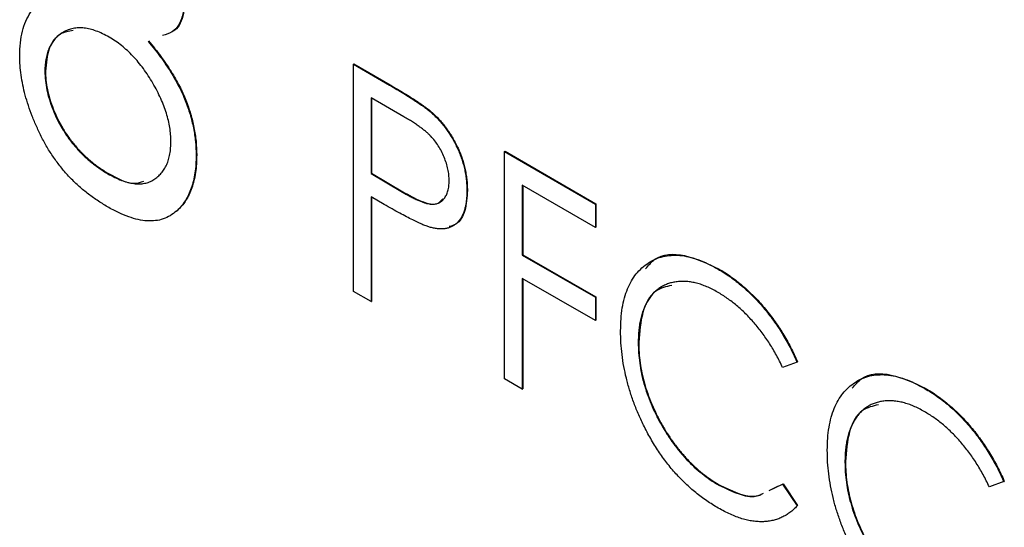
# Model space of a CAD drawing. Header units: millimetres. Extents: x 0 to 420, y 0 to 297.
# Tile 71 of 106: x 328.23 to 331.51, y 205.16 to 206.85. Entities that reach past the tile are written whole.
import ezdxf

# ---------------------------------------------------------------- set-up
doc = ezdxf.new("R2010")
doc.units = ezdxf.units.MM

msp = doc.modelspace()

# ---------------------------------------------------------------- linework, layer by layer
at = {"color": 7, "linetype": 'Continuous', "lineweight": 25}
for p, q in [((328.3113, 206.6791), (328.3131, 206.6801)), ((329.3386, 206.703), (329.3404, 206.704)), ((329.3386, 206.703), (329.459, 206.6334)), ((329.3386, 205.9468), (329.3386, 206.703)), ((329.3404, 206.704), (329.4608, 206.6345)), ((329.459, 206.6334), (329.4608, 206.6345)), ((329.5065, 206.5285), (329.3974, 206.5915)), ((329.3974, 206.5915), (329.3974, 206.3394)), ((329.3992, 206.5905), (329.3992, 206.3404)), ((329.5989, 206.5414), (329.6006, 206.5424)), ((329.8423, 206.4122), (329.8441, 206.4132)), ((329.8423, 206.4122), (330.1445, 206.2377)), ((329.8423, 205.656), (329.8423, 206.4122)), ((329.8441, 206.4132), (330.1463, 206.2387)), ((328.815, 206.4004), (328.8168, 206.4014)), ((328.5208, 206.3387), (328.5226, 206.3397)), ((329.3974, 206.3394), (329.3992, 206.3404)), ((329.3974, 206.3394), (329.5019, 206.2774)), ((329.3992, 206.3404), (329.5037, 206.2784)), ((329.7164, 206.282), (329.7182, 206.2831)), ((330.1445, 206.1602), (329.9011, 206.3007)), ((329.9011, 206.3007), (329.9011, 206.068)), ((329.9029, 206.2997), (329.9029, 206.0691)), ((329.4408, 206.2368), (329.3974, 206.2619)), ((329.3974, 206.2619), (329.3974, 205.9129)), ((329.3992, 206.2609), (329.3992, 205.9139)), ((329.5019, 206.2774), (329.5037, 206.2784)), ((328.7496, 206.2144), (328.7514, 206.2154)), ((330.1445, 206.2377), (330.1463, 206.2387)), ((330.1445, 206.2377), (330.1445, 206.1602)), ((330.1463, 206.2387), (330.1463, 206.1612)), ((330.1445, 206.1602), (330.1463, 206.1612)), ((329.9011, 206.068), (329.9029, 206.0691)), ((329.9011, 206.068), (330.1445, 205.9275)), ((329.9029, 206.0691), (330.1463, 205.9285)), ((330.553, 206.0213), (330.5548, 206.0223)), ((330.1445, 205.8499), (329.9011, 205.9905)), ((329.9011, 205.9905), (329.9011, 205.6221)), ((329.9029, 205.9895), (329.9029, 205.6231)), ((329.3974, 205.9129), (329.3386, 205.9468)), ((330.1445, 205.9275), (330.1463, 205.9285)), ((330.1445, 205.9275), (330.1445, 205.8499)), ((330.1463, 205.9285), (330.1463, 205.851)), ((329.3974, 205.9129), (329.3992, 205.9139)), ((330.1445, 205.8499), (330.1463, 205.851)), ((330.2873, 205.7765), (330.289, 205.7775)), ((330.8161, 205.7113), (330.7681, 205.6935)), ((330.8161, 205.7113), (330.8179, 205.7123)), ((329.9011, 205.6221), (329.8423, 205.656)), ((331.2414, 205.6239), (331.2432, 205.6249)), ((329.9011, 205.6221), (329.9029, 205.6231)), ((330.9756, 205.3791), (330.9774, 205.3801)), ((330.5551, 205.3027), (330.5569, 205.3037)), ((330.7236, 205.2847), (330.7681, 205.3058)), ((330.7253, 205.2857), (330.7521, 205.2983)), ((330.7681, 205.3058), (330.7699, 205.3068)), ((330.7681, 205.3058), (330.8161, 205.2331)), ((330.7699, 205.3068), (330.8179, 205.2341)), ((331.5045, 205.3139), (331.4565, 205.2961)), ((331.5045, 205.3139), (331.5063, 205.3149)), ((330.8161, 205.2331), (330.8179, 205.2341))]:
    msp.add_line(p, q, dxfattribs=at)
for points, knots in [([(328.2273, 206.7308), (328.2278, 206.7455), (328.2286, 206.7744), (328.2354, 206.8133), (328.2471, 206.8469), (328.2601, 206.8713), (328.2733, 206.8879), (328.285, 206.8988), (328.2986, 206.9079), (328.3136, 206.9161), (328.3305, 206.9224), (328.349, 206.9274), (328.3692, 206.9309), (328.3836, 206.9319), (328.3909, 206.9324)], [0, 0, 0, 0, 0.1207561, 0.236813, 0.35026, 0.4633102, 0.5211542, 0.5805603, 0.6428101, 0.7074758, 0.7757044, 0.8465259, 0.9214795, 1, 1, 1, 1]), ([(328.779, 206.9342), (328.777, 206.9092), (328.7731, 206.8592), (328.7452, 206.81), (328.7149, 206.8018), (328.7029, 206.7986)], [0, 0, 0, 0, 0.377916, 0.755613, 1, 1, 1, 1]), ([(328.7808, 206.9353), (328.7786, 206.9106), (328.7742, 206.8613), (328.7541, 206.8179), (328.7341, 206.8109), (328.7318, 206.8102)], [0, 0, 0, 0, 0.470293, 0.940313, 1, 1, 1, 1]), ([(328.5257, 206.7929), (328.5182, 206.797), (328.5036, 206.8052), (328.4822, 206.8138), (328.4615, 206.8204), (328.4418, 206.8241), (328.4231, 206.8245), (328.4053, 206.8225), (328.3885, 206.8174), (328.3727, 206.8101), (328.3585, 206.8003), (328.3457, 206.7888), (328.3353, 206.7749), (328.3263, 206.7598), (328.3196, 206.7424), (328.315, 206.723), (328.3118, 206.7021), (328.3114, 206.6868), (328.3113, 206.6791)], [0, 0, 0, 0, 0.067596, 0.132929, 0.196397, 0.259393, 0.321589, 0.384465, 0.447689, 0.51278, 0.577452, 0.639772, 0.700413, 0.760058, 0.819311, 0.878362, 0.938641, 1, 1, 1, 1]), ([(328.4052, 206.8157), (328.3907, 206.813), (328.3561, 206.8068), (328.3206, 206.7592), (328.3156, 206.7065), (328.3131, 206.6801)], [0, 0, 0, 0, 0.2624463, 0.6313088, 1, 1, 1, 1]), ([(328.731, 206.4469), (328.7309, 206.4544), (328.7305, 206.4691), (328.7276, 206.4923), (328.7229, 206.5158), (328.7163, 206.5398), (328.7079, 206.5644), (328.6972, 206.5893), (328.685, 206.6146), (328.671, 206.64), (328.6559, 206.6649), (328.6395, 206.6884), (328.6226, 206.7103), (328.6047, 206.7303), (328.586, 206.7487), (328.5666, 206.7654), (328.5464, 206.7804), (328.5326, 206.7887), (328.5257, 206.7929)], [0, 0, 0, 0, 0.0607153, 0.1196582, 0.1786371, 0.2377148, 0.2975386, 0.3590521, 0.4221988, 0.4878296, 0.5538978, 0.6184644, 0.6811729, 0.7436698, 0.8060987, 0.8691137, 0.9339398, 1, 1, 1, 1]), ([(328.6548, 206.7801), (328.6619, 206.7713), (328.6757, 206.7543), (328.6955, 206.7286), (328.7132, 206.7029), (328.7299, 206.6782), (328.7445, 206.6535), (328.7576, 206.6294), (328.7692, 206.6057), (328.7821, 206.5749), (328.7953, 206.5364), (328.8069, 206.4904), (328.8137, 206.4446), (328.8146, 206.4153), (328.815, 206.4004)], [0, 0, 0, 0, 0.078045, 0.152615, 0.223262, 0.290956, 0.355325, 0.417626, 0.476908, 0.534534, 0.647521, 0.761304, 0.878255, 1, 1, 1, 1]), ([(328.6565, 206.7811), (328.6636, 206.7724), (328.6775, 206.7553), (328.6972, 206.7296), (328.715, 206.7039), (328.7316, 206.6792), (328.7463, 206.6545), (328.7594, 206.6304), (328.771, 206.6067), (328.7839, 206.5759), (328.7971, 206.5375), (328.8087, 206.4915), (328.8155, 206.4456), (328.8163, 206.4164), (328.8168, 206.4014)], [0, 0, 0, 0, 0.078045, 0.152615, 0.223262, 0.290956, 0.355325, 0.417626, 0.476908, 0.534534, 0.647521, 0.761304, 0.878255, 1, 1, 1, 1]), ([(328.52, 206.2284), (328.5084, 206.2354), (328.4858, 206.2492), (328.4528, 206.2729), (328.4221, 206.2989), (328.3934, 206.3266), (328.367, 206.3567), (328.3429, 206.3888), (328.3206, 206.4226), (328.3012, 206.4584), (328.284, 206.4946), (328.2689, 206.5304), (328.2561, 206.5656), (328.2455, 206.6001), (328.2375, 206.6339), (328.2317, 206.667), (328.2279, 206.6996), (328.2275, 206.7203), (328.2273, 206.7308)], [0, 0, 0, 0, 0.075685, 0.147388, 0.21543, 0.280739, 0.344012, 0.406031, 0.467816, 0.530525, 0.592889, 0.653222, 0.712146, 0.770064, 0.827275, 0.884378, 0.941815, 1, 1, 1, 1]), ([(328.3113, 206.6791), (328.3116, 206.6692), (328.3123, 206.6496), (328.3174, 206.6183), (328.3256, 206.586), (328.3371, 206.553), (328.3513, 206.5201), (328.3689, 206.4885), (328.3886, 206.458), (328.4111, 206.4295), (328.4358, 206.4027), (328.4626, 206.3789), (328.4911, 206.3567), (328.5107, 206.3448), (328.5208, 206.3387)], [0, 0, 0, 0, 0.0794917, 0.1573807, 0.236934, 0.3176676, 0.3990926, 0.4790851, 0.5597949, 0.6421184, 0.7266777, 0.8139967, 0.9045884, 1, 1, 1, 1]), ([(328.3131, 206.6801), (328.3134, 206.6702), (328.314, 206.6506), (328.3191, 206.6193), (328.3274, 206.587), (328.3389, 206.554), (328.353, 206.5212), (328.3707, 206.4895), (328.3904, 206.459), (328.4129, 206.4305), (328.4375, 206.4038), (328.4643, 206.3799), (328.4928, 206.3577), (328.5125, 206.3458), (328.5226, 206.3397)], [0, 0, 0, 0, 0.0794917, 0.1573807, 0.236934, 0.3176676, 0.3990926, 0.4790851, 0.5597949, 0.6421184, 0.7266777, 0.8139967, 0.9045884, 1, 1, 1, 1]), ([(329.459, 206.6334), (329.4673, 206.6287), (329.4832, 206.6195), (329.5059, 206.6057), (329.5266, 206.5929), (329.5451, 206.581), (329.5616, 206.5701), (329.5759, 206.5598), (329.5882, 206.5506), (329.5955, 206.5443), (329.5989, 206.5414)], [0, 0, 0, 0, 0.1765, 0.339032, 0.485753, 0.61857, 0.735674, 0.838185, 0.926155, 1, 1, 1, 1]), ([(329.4608, 206.6345), (329.4691, 206.6297), (329.4849, 206.6205), (329.5077, 206.6067), (329.5284, 206.5939), (329.5469, 206.582), (329.5634, 206.5711), (329.5777, 206.5608), (329.5899, 206.5517), (329.5973, 206.5453), (329.6006, 206.5424)], [0, 0, 0, 0, 0.1765, 0.339032, 0.485753, 0.61857, 0.735674, 0.838185, 0.926155, 1, 1, 1, 1]), ([(329.6006, 206.5424), (329.6049, 206.5385), (329.6132, 206.5308), (329.6253, 206.5182), (329.6369, 206.5049), (329.6478, 206.4908), (329.6581, 206.476), (329.6678, 206.4605), (329.6769, 206.4443), (329.6854, 206.4275), (329.6932, 206.4102), (329.6999, 206.3926), (329.7055, 206.3748), (329.7101, 206.3568), (329.7138, 206.3385), (329.7162, 206.3202), (329.7179, 206.3015), (329.7181, 206.2893), (329.7182, 206.2831)], [0, 0, 0, 0, 0.060075, 0.119303, 0.178069, 0.236256, 0.294313, 0.353143, 0.412708, 0.473813, 0.535615, 0.597403, 0.660232, 0.723514, 0.789577, 0.856841, 0.927091, 1, 1, 1, 1]), ([(329.6576, 206.3157), (329.6574, 206.3219), (329.657, 206.3342), (329.6538, 206.3537), (329.6485, 206.3736), (329.6412, 206.3936), (329.6322, 206.4131), (329.6217, 206.4315), (329.6098, 206.4485), (329.5987, 206.4613), (329.5889, 206.471), (329.5804, 206.4786), (329.5707, 206.4865), (329.56, 206.4944), (329.5482, 206.5028), (329.5353, 206.5112), (329.5213, 206.5199), (329.5116, 206.5256), (329.5065, 206.5285)], [0, 0, 0, 0, 0.0740913, 0.1470678, 0.2191758, 0.292487, 0.364821, 0.434086, 0.5028423, 0.57172, 0.6083535, 0.6499045, 0.6958165, 0.7468715, 0.8026582, 0.8631859, 0.9291504, 1, 1, 1, 1]), ([(329.5989, 206.5414), (329.6031, 206.5375), (329.6115, 206.5298), (329.6236, 206.5171), (329.6351, 206.5038), (329.6461, 206.4898), (329.6563, 206.475), (329.6661, 206.4595), (329.6751, 206.4433), (329.6837, 206.4265), (329.6914, 206.4092), (329.6981, 206.3915), (329.7037, 206.3738), (329.7084, 206.3557), (329.7121, 206.3375), (329.7145, 206.3191), (329.7161, 206.3005), (329.7163, 206.2883), (329.7164, 206.282)], [0, 0, 0, 0, 0.060075, 0.119303, 0.178069, 0.236256, 0.294313, 0.353143, 0.412708, 0.473813, 0.535615, 0.597403, 0.660232, 0.723514, 0.789577, 0.856841, 0.927091, 1, 1, 1, 1]), ([(328.5208, 206.3387), (328.5286, 206.3344), (328.5439, 206.326), (328.5662, 206.3164), (328.5874, 206.3095), (328.6073, 206.3057), (328.6261, 206.3043), (328.6433, 206.3065), (328.6597, 206.3108), (328.6742, 206.3187), (328.6875, 206.3285), (328.6992, 206.3401), (328.7089, 206.3536), (328.7171, 206.3686), (328.7233, 206.3856), (328.7278, 206.4042), (328.7305, 206.4247), (328.7308, 206.4395), (328.731, 206.4469)], [0, 0, 0, 0, 0.07246, 0.141932, 0.208401, 0.273058, 0.335808, 0.397893, 0.459985, 0.52308, 0.585468, 0.646407, 0.705612, 0.763909, 0.821613, 0.880053, 0.939113, 1, 1, 1, 1]), ([(328.815, 206.4004), (328.8148, 206.3901), (328.8146, 206.3697), (328.8111, 206.3413), (328.8062, 206.3146), (328.799, 206.2903), (328.7899, 206.2678), (328.7784, 206.2479), (328.7653, 206.2296), (328.7548, 206.2195), (328.7496, 206.2144)], [0, 0, 0, 0, 0.129553, 0.256356, 0.381025, 0.503667, 0.6269, 0.749143, 0.873737, 1, 1, 1, 1]), ([(328.8168, 206.4014), (328.8166, 206.3911), (328.8163, 206.3707), (328.8129, 206.3423), (328.808, 206.3156), (328.8007, 206.2913), (328.7917, 206.2688), (328.7802, 206.2489), (328.7671, 206.2306), (328.7566, 206.2205), (328.7514, 206.2154)], [0, 0, 0, 0, 0.129553, 0.256356, 0.381025, 0.503667, 0.6269, 0.749143, 0.873737, 1, 1, 1, 1]), ([(328.5226, 206.3397), (328.554, 206.3226), (328.598, 206.2986), (328.631, 206.3109), (328.6404, 206.3144)], [0, 0, 0, 0, 0.714436, 1, 1, 1, 1]), ([(329.5019, 206.2774), (329.507, 206.2744), (329.5169, 206.2688), (329.5311, 206.2614), (329.5443, 206.2548), (329.5565, 206.2492), (329.5675, 206.2449), (329.5776, 206.2412), (329.5865, 206.239), (329.597, 206.2371), (329.6086, 206.2372), (329.6212, 206.2401), (329.632, 206.2465), (329.6412, 206.2556), (329.6485, 206.2674), (329.6538, 206.2814), (329.657, 206.2975), (329.6574, 206.3096), (329.6576, 206.3157)], [0, 0, 0, 0, 0.070231, 0.135127, 0.195896, 0.251444, 0.303058, 0.349556, 0.391936, 0.430093, 0.501229, 0.570517, 0.640124, 0.710955, 0.782914, 0.853735, 0.926014, 1, 1, 1, 1]), ([(329.7164, 206.282), (329.7163, 206.2759), (329.7161, 206.2639), (329.7147, 206.2468), (329.712, 206.2315), (329.7087, 206.2172), (329.704, 206.2046), (329.6985, 206.1933), (329.692, 206.1834), (329.6843, 206.1751), (329.6759, 206.1681), (329.6667, 206.1624), (329.6567, 206.1583), (329.6459, 206.1558), (329.6344, 206.1546), (329.6221, 206.155), (329.609, 206.1567), (329.5999, 206.1589), (329.5953, 206.16)], [0, 0, 0, 0, 0.072309, 0.141358, 0.208207, 0.272336, 0.335143, 0.396174, 0.456668, 0.516646, 0.575929, 0.634933, 0.693693, 0.752708, 0.811962, 0.873196, 0.935504, 1, 1, 1, 1]), ([(329.7182, 206.2831), (329.7167, 206.2599), (329.7139, 206.2137), (329.6898, 206.1721), (329.6657, 206.1648), (329.6581, 206.1625)], [0, 0, 0, 0, 0.407849, 0.814294, 1, 1, 1, 1]), ([(329.5037, 206.2784), (329.5238, 206.2673), (329.5637, 206.2453), (329.6157, 206.2309), (329.6316, 206.2499), (329.6363, 206.2556)], [0, 0, 0, 0, 0.4157574, 0.8269396, 1, 1, 1, 1]), ([(328.7496, 206.2144), (328.7427, 206.209), (328.7291, 206.1982), (328.7057, 206.1873), (328.6799, 206.1816), (328.652, 206.181), (328.622, 206.1854), (328.5899, 206.1945), (328.5557, 206.209), (328.5321, 206.2218), (328.52, 206.2284)], [0, 0, 0, 0, 0.122641, 0.242661, 0.361411, 0.481244, 0.603312, 0.729266, 0.861221, 1, 1, 1, 1]), ([(329.5953, 206.16), (329.5915, 206.1612), (329.5832, 206.1638), (329.5695, 206.1693), (329.5535, 206.1764), (329.5353, 206.1853), (329.5148, 206.1958), (329.4921, 206.2078), (329.4672, 206.2216), (329.4499, 206.2316), (329.4408, 206.2368)], [0, 0, 0, 0, 0.075269, 0.165174, 0.268129, 0.385984, 0.51806, 0.664405, 0.825035, 1, 1, 1, 1]), ([(330.2285, 205.8156), (330.2288, 205.829), (330.2293, 205.8554), (330.2337, 205.8921), (330.2409, 205.9256), (330.251, 205.9556), (330.2641, 205.9824), (330.2801, 206.0058), (330.2991, 206.0258), (330.3206, 206.0424), (330.3442, 206.0552), (330.3697, 206.0638), (330.3967, 206.0676), (330.4251, 206.0675), (330.455, 206.0627), (330.4864, 206.0532), (330.5192, 206.0398), (330.5416, 206.0275), (330.553, 206.0213)], [0, 0, 0, 0, 0.067236, 0.132194, 0.195391, 0.257388, 0.318778, 0.380515, 0.442528, 0.505942, 0.569171, 0.630524, 0.690882, 0.750747, 0.811024, 0.872201, 0.934998, 1, 1, 1, 1]), ([(330.3117, 206.0219), (330.3214, 206.0338), (330.3519, 206.0712), (330.4402, 206.0759), (330.5166, 206.0402), (330.5548, 206.0223)], [0, 0, 0, 0, 0.189094, 0.594324, 1, 1, 1, 1]), ([(330.553, 206.0213), (330.5599, 206.0172), (330.5736, 206.0091), (330.5939, 205.9954), (330.6137, 205.9806), (330.633, 205.9649), (330.6518, 205.9483), (330.67, 205.9305), (330.6878, 205.9117), (330.705, 205.8921), (330.7216, 205.8717), (330.7374, 205.8505), (330.7525, 205.8288), (330.7669, 205.8065), (330.7803, 205.7836), (330.7931, 205.76), (330.8052, 205.7359), (330.8125, 205.7195), (330.8161, 205.7113)], [0, 0, 0, 0, 0.067002, 0.132942, 0.197212, 0.260814, 0.32354, 0.38588, 0.447839, 0.509647, 0.571537, 0.632443, 0.693319, 0.753787, 0.814645, 0.875557, 0.937659, 1, 1, 1, 1]), ([(330.5548, 206.0223), (330.5617, 206.0182), (330.5754, 206.0101), (330.5957, 205.9964), (330.6155, 205.9816), (330.6347, 205.9659), (330.6536, 205.9494), (330.6718, 205.9315), (330.6896, 205.9128), (330.7068, 205.8931), (330.7234, 205.8727), (330.7392, 205.8515), (330.7542, 205.8298), (330.7687, 205.8075), (330.7821, 205.7846), (330.7949, 205.761), (330.807, 205.7369), (330.8143, 205.7205), (330.8179, 205.7123)], [0, 0, 0, 0, 0.067002, 0.132942, 0.197212, 0.260814, 0.32354, 0.38588, 0.447839, 0.509647, 0.571537, 0.632443, 0.693319, 0.753787, 0.814645, 0.875557, 0.937659, 1, 1, 1, 1]), ([(330.5514, 205.9446), (330.5454, 205.948), (330.5336, 205.9547), (330.5159, 205.9626), (330.4985, 205.9694), (330.4815, 205.9745), (330.4648, 205.978), (330.4484, 205.9803), (330.4325, 205.9806), (330.4169, 205.9797), (330.402, 205.977), (330.3878, 205.9732), (330.3745, 205.9677), (330.362, 205.961), (330.3505, 205.9528), (330.3398, 205.9431), (330.33, 205.932), (330.3211, 205.9196), (330.313, 205.9059), (330.3063, 205.8908), (330.3002, 205.8749), (330.2957, 205.8573), (330.2917, 205.839), (330.2892, 205.8193), (330.2876, 205.7985), (330.2874, 205.7839), (330.2873, 205.7765)], [0, 0, 0, 0, 0.042054, 0.083393, 0.124454, 0.165461, 0.206316, 0.247114, 0.288563, 0.330315, 0.372018, 0.413257, 0.453959, 0.494537, 0.53495, 0.575397, 0.616502, 0.657759, 0.699337, 0.740877, 0.782508, 0.824785, 0.867453, 0.910542, 0.954879, 1, 1, 1, 1]), ([(330.3987, 205.9672), (330.3798, 205.9628), (330.3351, 205.9524), (330.2969, 205.8808), (330.2917, 205.8119), (330.289, 205.7775)], [0, 0, 0, 0, 0.267699, 0.633658, 1, 1, 1, 1]), ([(330.7681, 205.6935), (330.7648, 205.7005), (330.7582, 205.7143), (330.7474, 205.7346), (330.7363, 205.7542), (330.7248, 205.7733), (330.7125, 205.7915), (330.6999, 205.8091), (330.6867, 205.8261), (330.6686, 205.8478), (330.6449, 205.8734), (330.6149, 205.9006), (330.5836, 205.925), (330.5623, 205.938), (330.5514, 205.9446)], [0, 0, 0, 0, 0.065249, 0.129752, 0.19303, 0.255253, 0.317083, 0.378287, 0.439499, 0.500949, 0.623295, 0.74628, 0.871322, 1, 1, 1, 1]), ([(330.305, 205.5018), (330.2988, 205.5148), (330.2865, 205.5406), (330.2712, 205.5798), (330.2579, 205.6191), (330.2472, 205.6584), (330.2388, 205.6978), (330.2328, 205.7373), (330.2291, 205.7768), (330.2287, 205.8025), (330.2285, 205.8156)], [0, 0, 0, 0, 0.122254, 0.24342, 0.364291, 0.486273, 0.609794, 0.736233, 0.865843, 1, 1, 1, 1]), ([(330.2873, 205.7765), (330.2875, 205.7652), (330.2879, 205.743), (330.2916, 205.7088), (330.2973, 205.6747), (330.3059, 205.6405), (330.3164, 205.6064), (330.3297, 205.5723), (330.3451, 205.5383), (330.3629, 205.5047), (330.3825, 205.4722), (330.4033, 205.4413), (330.4257, 205.4128), (330.4491, 205.3862), (330.4738, 205.3619), (330.4998, 205.3399), (330.527, 205.3196), (330.5457, 205.3084), (330.5551, 205.3027)], [0, 0, 0, 0, 0.067402, 0.132225, 0.195291, 0.256964, 0.318228, 0.379385, 0.441024, 0.503862, 0.566597, 0.627855, 0.688166, 0.748276, 0.808707, 0.870424, 0.93412, 1, 1, 1, 1]), ([(330.289, 205.7775), (330.2892, 205.7662), (330.2897, 205.744), (330.2933, 205.7098), (330.2991, 205.6757), (330.3077, 205.6415), (330.3182, 205.6074), (330.3315, 205.5733), (330.3469, 205.5393), (330.3647, 205.5057), (330.3842, 205.4732), (330.4051, 205.4423), (330.4275, 205.4138), (330.4509, 205.3873), (330.4756, 205.3629), (330.5016, 205.3409), (330.5288, 205.3206), (330.5474, 205.3094), (330.5569, 205.3037)], [0, 0, 0, 0, 0.067402, 0.132225, 0.195291, 0.256964, 0.318228, 0.379385, 0.441024, 0.503862, 0.566597, 0.627855, 0.688166, 0.748276, 0.808707, 0.870424, 0.93412, 1, 1, 1, 1]), ([(330.9169, 205.4182), (330.9171, 205.4316), (330.9177, 205.458), (330.9221, 205.4947), (330.9293, 205.5282), (330.9394, 205.5582), (330.9525, 205.585), (330.9685, 205.6084), (330.9875, 205.6284), (331.009, 205.645), (331.0326, 205.6578), (331.0581, 205.6664), (331.0851, 205.6702), (331.1135, 205.6701), (331.1434, 205.6653), (331.1748, 205.6558), (331.2076, 205.6424), (331.23, 205.6301), (331.2414, 205.6239)], [0, 0, 0, 0, 0.067236, 0.132194, 0.195391, 0.257388, 0.318778, 0.380515, 0.442528, 0.505942, 0.569171, 0.630524, 0.690882, 0.750747, 0.811024, 0.872201, 0.934998, 1, 1, 1, 1]), ([(331.0001, 205.6245), (331.0098, 205.6364), (331.0402, 205.6738), (331.1285, 205.6785), (331.2049, 205.6428), (331.2432, 205.6249)], [0, 0, 0, 0, 0.1890943, 0.5943242, 1, 1, 1, 1]), ([(331.2414, 205.6239), (331.2483, 205.6198), (331.262, 205.6117), (331.2823, 205.598), (331.3021, 205.5832), (331.3214, 205.5675), (331.3402, 205.5509), (331.3584, 205.5331), (331.3762, 205.5143), (331.3934, 205.4947), (331.41, 205.4743), (331.4258, 205.4531), (331.4409, 205.4314), (331.4553, 205.4091), (331.4687, 205.3862), (331.4815, 205.3626), (331.4936, 205.3385), (331.5009, 205.3221), (331.5045, 205.3139)], [0, 0, 0, 0, 0.067002, 0.132942, 0.197212, 0.260814, 0.32354, 0.38588, 0.447839, 0.509647, 0.571537, 0.632443, 0.693319, 0.753787, 0.814645, 0.875557, 0.937659, 1, 1, 1, 1]), ([(331.2432, 205.6249), (331.2501, 205.6208), (331.2638, 205.6127), (331.2841, 205.599), (331.3039, 205.5842), (331.3231, 205.5685), (331.342, 205.552), (331.3602, 205.5341), (331.378, 205.5154), (331.3952, 205.4957), (331.4118, 205.4753), (331.4276, 205.4541), (331.4426, 205.4324), (331.457, 205.4101), (331.4705, 205.3872), (331.4833, 205.3636), (331.4954, 205.3395), (331.5027, 205.3231), (331.5063, 205.3149)], [0, 0, 0, 0, 0.067002, 0.132942, 0.197212, 0.260814, 0.32354, 0.38588, 0.447839, 0.509647, 0.571537, 0.632443, 0.693319, 0.753787, 0.814645, 0.875557, 0.937659, 1, 1, 1, 1]), ([(331.2398, 205.5472), (331.2338, 205.5506), (331.2219, 205.5573), (331.2043, 205.5652), (331.1869, 205.572), (331.1699, 205.5771), (331.1532, 205.5806), (331.1368, 205.5829), (331.1209, 205.5832), (331.1053, 205.5823), (331.0904, 205.5796), (331.0762, 205.5758), (331.0629, 205.5703), (331.0504, 205.5636), (331.0388, 205.5554), (331.0282, 205.5457), (331.0184, 205.5346), (331.0095, 205.5222), (331.0014, 205.5086), (330.9947, 205.4934), (330.9886, 205.4775), (330.984, 205.4599), (330.9801, 205.4416), (330.9776, 205.4219), (330.9759, 205.4011), (330.9757, 205.3865), (330.9756, 205.3791)], [0, 0, 0, 0, 0.042054, 0.083393, 0.124454, 0.165461, 0.206316, 0.247114, 0.288563, 0.330315, 0.372018, 0.413257, 0.453959, 0.494537, 0.53495, 0.575397, 0.616502, 0.657759, 0.699337, 0.740877, 0.782508, 0.824785, 0.867453, 0.910542, 0.954879, 1, 1, 1, 1]), ([(331.0871, 205.5698), (331.0682, 205.5654), (331.0235, 205.555), (330.9853, 205.4834), (330.98, 205.4145), (330.9774, 205.3801)], [0, 0, 0, 0, 0.267699, 0.633658, 1, 1, 1, 1]), ([(331.4565, 205.2961), (331.4532, 205.3031), (331.4466, 205.3169), (331.4358, 205.3372), (331.4247, 205.3568), (331.4131, 205.3759), (331.4009, 205.3941), (331.3883, 205.4117), (331.3751, 205.4287), (331.357, 205.4504), (331.3333, 205.476), (331.3033, 205.5033), (331.272, 205.5276), (331.2507, 205.5406), (331.2398, 205.5472)], [0, 0, 0, 0, 0.065249, 0.129752, 0.19303, 0.255253, 0.317083, 0.378287, 0.439499, 0.500949, 0.623295, 0.74628, 0.871322, 1, 1, 1, 1]), ([(330.5538, 205.2259), (330.5473, 205.2297), (330.5345, 205.2372), (330.5155, 205.25), (330.4971, 205.2631), (330.4792, 205.2771), (330.4617, 205.2917), (330.4449, 205.3072), (330.4285, 205.3234), (330.4126, 205.3402), (330.3973, 205.3579), (330.3825, 205.3763), (330.3682, 205.3954), (330.3545, 205.4152), (330.3413, 205.4358), (330.3285, 205.457), (330.3164, 205.4791), (330.3088, 205.4942), (330.305, 205.5018)], [0, 0, 0, 0, 0.068335, 0.135464, 0.200567, 0.264774, 0.327263, 0.389343, 0.450083, 0.510699, 0.570569, 0.630747, 0.691051, 0.751063, 0.812002, 0.873718, 0.936106, 1, 1, 1, 1]), ([(330.9934, 205.1044), (330.9872, 205.1174), (330.9749, 205.1432), (330.9596, 205.1824), (330.9463, 205.2217), (330.9356, 205.261), (330.9272, 205.3004), (330.9211, 205.3399), (330.9175, 205.3794), (330.9171, 205.4051), (330.9169, 205.4182)], [0, 0, 0, 0, 0.122254, 0.24342, 0.364291, 0.486273, 0.609794, 0.736233, 0.865843, 1, 1, 1, 1]), ([(330.9756, 205.3791), (330.9759, 205.3678), (330.9763, 205.3456), (330.98, 205.3114), (330.9857, 205.2773), (330.9943, 205.2431), (331.0048, 205.209), (331.0181, 205.1749), (331.0335, 205.1409), (331.0513, 205.1073), (331.0708, 205.0748), (331.0917, 205.0439), (331.1141, 205.0154), (331.1375, 204.9888), (331.1622, 204.9645), (331.1882, 204.9425), (331.2154, 204.9222), (331.234, 204.911), (331.2435, 204.9053)], [0, 0, 0, 0, 0.067402, 0.132225, 0.195291, 0.256964, 0.318228, 0.379385, 0.441024, 0.503862, 0.566597, 0.627855, 0.688166, 0.748276, 0.808707, 0.870424, 0.93412, 1, 1, 1, 1]), ([(330.9774, 205.3801), (330.9776, 205.3688), (330.9781, 205.3467), (330.9817, 205.3124), (330.9875, 205.2783), (330.9961, 205.2441), (331.0066, 205.21), (331.0199, 205.1759), (331.0352, 205.1419), (331.0531, 205.1083), (331.0726, 205.0758), (331.0935, 205.0449), (331.1158, 205.0164), (331.1393, 204.9899), (331.164, 204.9655), (331.19, 204.9435), (331.2172, 204.9232), (331.2358, 204.912), (331.2453, 204.9063)], [0, 0, 0, 0, 0.067402, 0.132225, 0.195291, 0.256964, 0.318228, 0.379385, 0.441024, 0.503862, 0.566597, 0.627855, 0.688166, 0.748276, 0.808707, 0.870424, 0.93412, 1, 1, 1, 1]), ([(330.5551, 205.3027), (330.6037, 205.2791), (330.6602, 205.2517), (330.6987, 205.2726), (330.7041, 205.2755)], [0, 0, 0, 0, 0.861101, 1, 1, 1, 1]), ([(330.5569, 205.3037), (330.6056, 205.28), (330.6613, 205.2528), (330.6993, 205.2731), (330.704, 205.2756)], [0, 0, 0, 0, 0.874728, 1, 1, 1, 1]), ([(330.8161, 205.2331), (330.8124, 205.2291), (330.8048, 205.2212), (330.7925, 205.2109), (330.7795, 205.2022), (330.7657, 205.1949), (330.7514, 205.1889), (330.7362, 205.1847), (330.7204, 205.1817), (330.704, 205.1804), (330.6869, 205.1805), (330.6694, 205.1823), (330.6513, 205.1856), (330.6327, 205.1904), (330.6137, 205.1968), (330.5942, 205.205), (330.5742, 205.2145), (330.5606, 205.2221), (330.5538, 205.2259)], [0, 0, 0, 0, 0.063576, 0.126691, 0.188634, 0.249942, 0.311426, 0.372445, 0.433495, 0.495161, 0.556733, 0.61789, 0.679838, 0.742002, 0.804922, 0.868441, 0.933689, 1, 1, 1, 1])]:
    msp.add_open_spline(points, degree=3, knots=knots, dxfattribs=at)

doc.saveas('drawing.dxf')
